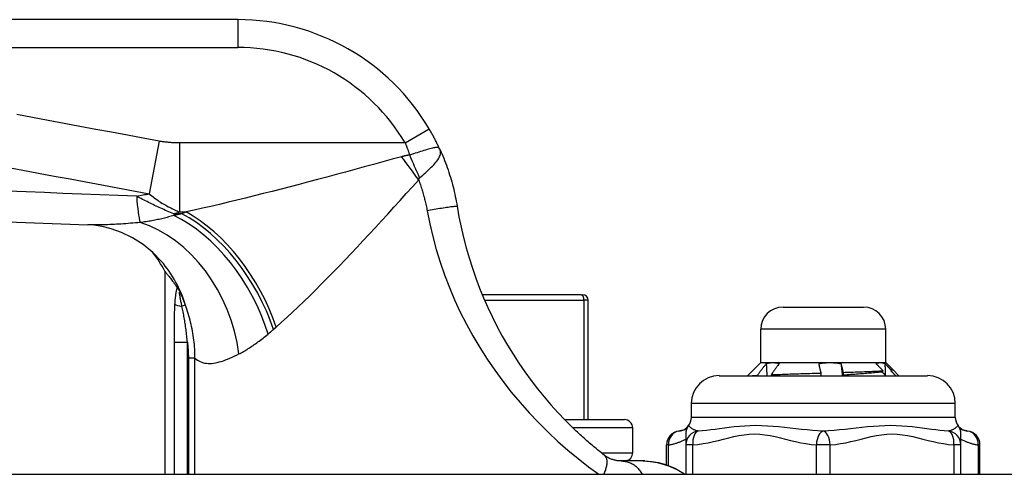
# Model space of a CAD drawing. Header units: inches. Extents: x 4 to 105, y 5 to 58.
# Tile 3 of 133: x 4.329 to 5.724, y 5.906 to 6.551. Entities that reach past the tile are written whole.
import ezdxf

# ---------------------------------------------------------------- set-up
doc = ezdxf.new("R2010")
doc.units = ezdxf.units.IN
doc.header["$MEASUREMENT"] = 0
doc.layers.add('Visible Edges(ANSI)', color=7, linetype='Continuous', lineweight=25)
doc.layers.add('Visible Tangent Edges(ANSI)', color=7, linetype='Continuous', lineweight=25)

msp = doc.modelspace()

# ---------------------------------------------------------------- linework, layer by layer
at = {"layer": 'Visible Edges(ANSI)'}
for p, q in [((4.6382, 6.5512), (3.9891, 6.5512)), ((4.5347, 6.1945), (4.5347, 5.9063)), ((4.5521, 6.1718), (4.5527, 6.1711)), ((5.1248, 6.1611), (4.9847, 6.1611)), ((5.1248, 6.1611), (5.1268, 6.1611)), ((5.1347, 5.9839), (5.1347, 6.1532)), ((5.4108, 6.1435), (5.5249, 6.1435)), ((5.3793, 6.0648), (5.3793, 6.112)), ((5.5564, 6.0648), (5.5564, 6.112)), ((5.3793, 6.0648), (5.3607, 6.0462)), ((5.3793, 6.0648), (5.3962, 6.0648)), ((5.3962, 6.0648), (5.4771, 6.0648)), ((5.4771, 6.0648), (5.5488, 6.0648)), ((5.5488, 6.0648), (5.5564, 6.0648)), ((5.5564, 6.0648), (5.5663, 6.055)), ((5.5663, 6.0548), (5.5661, 6.0546)), ((5.5663, 6.055), (5.575, 6.0462)), ((5.3202, 6.0462), (5.6155, 6.0462)), ((5.3748, 6.0462), (5.3745, 6.0467)), ((5.3942, 6.0476), (5.3955, 6.0462)), ((5.4959, 6.0469), (5.4961, 6.0462)), ((5.5512, 6.0514), (5.5527, 6.0532)), ((5.5641, 6.0542), (5.5634, 6.0534)), ((5.2809, 5.9872), (5.2809, 6.0069)), ((5.6549, 5.9872), (5.6549, 6.0069)), ((5.1013, 5.9839), (5.186, 5.9839)), ((5.1978, 5.9367), (5.1978, 5.9721)), ((5.273, 5.9636), (5.273, 5.9481)), ((5.6627, 5.9481), (5.6627, 5.9636)), ((5.2459, 5.9197), (5.2459, 5.9481)), ((5.273, 5.9481), (5.273, 5.9063)), ((5.6627, 5.9063), (5.6627, 5.9481)), ((5.6898, 5.9063), (5.6898, 5.9481)), ((5.2124, 5.9252), (5.1816, 5.9252)), ((5.2152, 5.9252), (5.2124, 5.9252)), ((3.6639, 5.9063), (19.2899, 5.9063))]:
    msp.add_line(p, q, dxfattribs=at)
at = {"layer": 'Visible Edges(ANSI)', "flags": 128}
for points in [[(4.9244, 6.3676), (4.9238, 6.3688), (4.9233, 6.37), (4.9227, 6.3712), (4.9221, 6.3724), (4.9216, 6.3736), (4.921, 6.3748), (4.9204, 6.3761), (4.9198, 6.3773), (4.9192, 6.3785), (4.9186, 6.3797), (4.9179, 6.3809), (4.9173, 6.3821), (4.9167, 6.3833), (4.916, 6.3845), (4.9154, 6.3857), (4.9147, 6.3869), (4.9141, 6.3881), (4.9134, 6.3893), (4.9127, 6.3905), (4.9121, 6.3917), (4.9114, 6.3929), (4.9107, 6.3941), (4.91, 6.3953), (4.9093, 6.3964)], [(4.9244, 6.3676), (4.9259, 6.3644), (4.9273, 6.3612), (4.9287, 6.3579), (4.93, 6.3546), (4.9313, 6.3513), (4.9326, 6.348), (4.9339, 6.3447), (4.9351, 6.3413), (4.9362, 6.338), (4.9374, 6.3346), (4.9384, 6.3312), (4.9395, 6.3279), (4.9405, 6.3244), (4.9415, 6.321), (4.9424, 6.3176), (4.9433, 6.3142), (4.9442, 6.3107), (4.945, 6.3073), (4.9458, 6.3038), (4.9465, 6.3004), (4.9472, 6.2969), (4.9479, 6.2935), (4.9485, 6.29), (4.9491, 6.2865)], [(3.8694, 6.2792), (4.1475, 6.2705), (4.4256, 6.2604)], [(4.9491, 6.2865), (4.9517, 6.2717), (4.9547, 6.2569), (4.9581, 6.2423), (4.9619, 6.2277), (4.9661, 6.2132), (4.9706, 6.1988), (4.9756, 6.1846), (4.9809, 6.1705), (4.9866, 6.1565), (4.9927, 6.1427), (4.9991, 6.1291), (5.0059, 6.1157), (5.0131, 6.1024), (5.0206, 6.0893), (5.0284, 6.0765), (5.0366, 6.0639), (5.0451, 6.0515), (5.0539, 6.0394), (5.063, 6.0275), (5.0724, 6.016), (5.082, 6.0047), (5.0919, 5.9938), (5.1019, 5.9832), (5.1121, 5.9731)], [(4.5298, 6.2085), (4.5179, 6.2208), (4.504, 6.2321), (4.4889, 6.2418), (4.4736, 6.2493), (4.459, 6.2546), (4.4459, 6.2579), (4.4347, 6.2597), (4.4256, 6.2604)], [(4.5347, 6.1945), (4.5348, 6.1945), (4.5349, 6.1944), (4.535, 6.1942), (4.5352, 6.1939), (4.5355, 6.1935), (4.5359, 6.1931), (4.5363, 6.1925), (4.5368, 6.1919), (4.5373, 6.1913), (4.5379, 6.1905), (4.5386, 6.1897), (4.5393, 6.1888), (4.54, 6.1878), (4.5409, 6.1867), (4.5418, 6.1855), (4.5427, 6.1843), (4.5437, 6.183), (4.5447, 6.1816), (4.5458, 6.1802), (4.547, 6.1787), (4.5482, 6.1771), (4.5494, 6.1754), (4.5507, 6.1737), (4.5521, 6.1718)], [(4.5527, 6.1711), (4.5528, 6.1709), (4.553, 6.1706), (4.5531, 6.1704), (4.5533, 6.1702), (4.5535, 6.1699), (4.5537, 6.1696), (4.5539, 6.1693), (4.5541, 6.169), (4.5543, 6.1687), (4.5545, 6.1683), (4.5547, 6.168), (4.5549, 6.1676), (4.5551, 6.1672), (4.5553, 6.1669), (4.5555, 6.1665), (4.5557, 6.1661), (4.5559, 6.1658), (4.5561, 6.1654), (4.5563, 6.165), (4.5565, 6.1646), (4.5567, 6.1643), (4.5569, 6.1639), (4.557, 6.1635), (4.5572, 6.1631)], [(5.3745, 6.0467), (5.375, 6.0474), (5.3755, 6.0481), (5.376, 6.0488), (5.3765, 6.0495), (5.377, 6.0502), (5.3775, 6.0509), (5.3781, 6.0516), (5.3786, 6.0523), (5.3791, 6.053), (5.3796, 6.0537), (5.3801, 6.0544), (5.3807, 6.0551), (5.3812, 6.0557), (5.3817, 6.0564), (5.3822, 6.0571), (5.3828, 6.0578), (5.3833, 6.0585), (5.3838, 6.0592), (5.3844, 6.0599), (5.3849, 6.0606), (5.3854, 6.0613), (5.3859, 6.062), (5.3865, 6.0627), (5.387, 6.0634)], [(5.387, 6.0634), (5.3874, 6.0635), (5.3878, 6.0636), (5.3882, 6.0637), (5.3885, 6.0638), (5.3889, 6.0639), (5.3893, 6.064), (5.3897, 6.0641), (5.3901, 6.0642), (5.3905, 6.0643), (5.3908, 6.0643), (5.3912, 6.0644), (5.3916, 6.0644), (5.392, 6.0645), (5.3924, 6.0646), (5.3927, 6.0646), (5.3931, 6.0646), (5.3935, 6.0647), (5.3939, 6.0647), (5.3943, 6.0647), (5.3947, 6.0648), (5.395, 6.0648), (5.3954, 6.0648), (5.3958, 6.0648), (5.3962, 6.0648)], [(5.387, 6.0634), (5.3871, 6.0627), (5.3871, 6.062), (5.3871, 6.0613), (5.3872, 6.0605), (5.3872, 6.0598), (5.3872, 6.0591), (5.3873, 6.0584), (5.3873, 6.0577), (5.3874, 6.057), (5.3874, 6.0563), (5.3874, 6.0555), (5.3875, 6.0548), (5.3875, 6.0541), (5.3875, 6.0534), (5.3876, 6.0527), (5.3876, 6.052), (5.3877, 6.0513), (5.3877, 6.0505), (5.3877, 6.0498), (5.3878, 6.0491), (5.3878, 6.0484), (5.3879, 6.0477), (5.3879, 6.047), (5.3879, 6.0462)], [(5.4056, 6.0634), (5.4051, 6.0627), (5.4046, 6.0621), (5.4041, 6.0614), (5.4037, 6.0608), (5.4032, 6.0601), (5.4027, 6.0595), (5.4022, 6.0588), (5.4017, 6.0581), (5.4013, 6.0575), (5.4008, 6.0568), (5.4003, 6.0562), (5.3998, 6.0555), (5.3994, 6.0549), (5.3989, 6.0542), (5.3984, 6.0535), (5.398, 6.0529), (5.3975, 6.0522), (5.397, 6.0516), (5.3966, 6.0509), (5.3961, 6.0502), (5.3956, 6.0496), (5.3952, 6.0489), (5.3947, 6.0483), (5.3942, 6.0476)], [(5.3962, 6.0648), (5.3966, 6.0648), (5.397, 6.0648), (5.3974, 6.0648), (5.3978, 6.0648), (5.3982, 6.0647), (5.3986, 6.0647), (5.3989, 6.0647), (5.3993, 6.0646), (5.3997, 6.0646), (5.4001, 6.0645), (5.4005, 6.0645), (5.4009, 6.0644), (5.4013, 6.0644), (5.4017, 6.0643), (5.4021, 6.0642), (5.4025, 6.0642), (5.4028, 6.0641), (5.4032, 6.064), (5.4036, 6.0639), (5.404, 6.0638), (5.4044, 6.0637), (5.4048, 6.0636), (5.4052, 6.0635), (5.4056, 6.0634)], [(5.4616, 6.0634), (5.4623, 6.0635), (5.4629, 6.0636), (5.4636, 6.0637), (5.4642, 6.0638), (5.4648, 6.0639), (5.4655, 6.064), (5.4661, 6.0641), (5.4668, 6.0642), (5.4674, 6.0643), (5.4681, 6.0643), (5.4687, 6.0644), (5.4693, 6.0644), (5.47, 6.0645), (5.4706, 6.0646), (5.4713, 6.0646), (5.4719, 6.0646), (5.4726, 6.0647), (5.4732, 6.0647), (5.4739, 6.0647), (5.4745, 6.0648), (5.4752, 6.0648), (5.4758, 6.0648), (5.4765, 6.0648), (5.4771, 6.0648)], [(5.4649, 6.0499), (5.4648, 6.0505), (5.4646, 6.0511), (5.4645, 6.0516), (5.4643, 6.0522), (5.4642, 6.0527), (5.4641, 6.0533), (5.4639, 6.0539), (5.4638, 6.0544), (5.4636, 6.055), (5.4635, 6.0556), (5.4634, 6.0561), (5.4632, 6.0567), (5.4631, 6.0572), (5.4629, 6.0578), (5.4628, 6.0584), (5.4627, 6.0589), (5.4625, 6.0595), (5.4624, 6.06), (5.4623, 6.0606), (5.4621, 6.0612), (5.462, 6.0617), (5.4619, 6.0623), (5.4618, 6.0628), (5.4616, 6.0634)], [(5.4771, 6.0648), (5.4778, 6.0648), (5.4785, 6.0648), (5.4791, 6.0648), (5.4798, 6.0648), (5.4804, 6.0647), (5.4811, 6.0647), (5.4818, 6.0647), (5.4824, 6.0646), (5.4831, 6.0646), (5.4837, 6.0645), (5.4844, 6.0645), (5.4851, 6.0644), (5.4857, 6.0644), (5.4864, 6.0643), (5.487, 6.0642), (5.4877, 6.0642), (5.4884, 6.0641), (5.489, 6.064), (5.4897, 6.0639), (5.4903, 6.0638), (5.491, 6.0637), (5.4916, 6.0636), (5.4923, 6.0635), (5.4929, 6.0634)], [(5.4929, 6.0634), (5.4931, 6.0629), (5.4932, 6.0624), (5.4933, 6.0618), (5.4934, 6.0613), (5.4935, 6.0608), (5.4937, 6.0603), (5.4938, 6.0598), (5.4939, 6.0592), (5.494, 6.0587), (5.4941, 6.0582), (5.4943, 6.0577), (5.4944, 6.0572), (5.4945, 6.0566), (5.4946, 6.0561), (5.4948, 6.0556), (5.4949, 6.0551), (5.495, 6.0545), (5.4951, 6.054), (5.4953, 6.0535), (5.4954, 6.053), (5.4955, 6.0525), (5.4957, 6.0519), (5.4958, 6.0514), (5.4959, 6.0509)], [(5.4929, 6.0634), (5.493, 6.0627), (5.4931, 6.062), (5.4932, 6.0613), (5.4933, 6.0605), (5.4934, 6.0598), (5.4934, 6.0591), (5.4935, 6.0584), (5.4936, 6.0577), (5.4937, 6.057), (5.4938, 6.0563), (5.4938, 6.0555), (5.4939, 6.0548), (5.494, 6.0541), (5.4941, 6.0534), (5.4942, 6.0527), (5.4943, 6.052), (5.4943, 6.0513), (5.4944, 6.0505), (5.4945, 6.0498), (5.4946, 6.0491), (5.4947, 6.0484), (5.4947, 6.0477), (5.4948, 6.047), (5.4949, 6.0462)], [(5.5425, 6.0634), (5.5427, 6.0635), (5.543, 6.0636), (5.5433, 6.0637), (5.5435, 6.0638), (5.5438, 6.0639), (5.544, 6.064), (5.5443, 6.0641), (5.5446, 6.0642), (5.5448, 6.0643), (5.5451, 6.0643), (5.5453, 6.0644), (5.5456, 6.0644), (5.5459, 6.0645), (5.5461, 6.0646), (5.5464, 6.0646), (5.5467, 6.0646), (5.5469, 6.0647), (5.5472, 6.0647), (5.5475, 6.0647), (5.5477, 6.0648), (5.548, 6.0648), (5.5483, 6.0648), (5.5485, 6.0648), (5.5488, 6.0648)], [(5.5527, 6.0532), (5.5523, 6.0536), (5.5518, 6.054), (5.5514, 6.0545), (5.551, 6.0549), (5.5505, 6.0553), (5.5501, 6.0557), (5.5497, 6.0562), (5.5493, 6.0566), (5.5488, 6.057), (5.5484, 6.0574), (5.548, 6.0579), (5.5476, 6.0583), (5.5471, 6.0587), (5.5467, 6.0592), (5.5463, 6.0596), (5.5459, 6.06), (5.5454, 6.0604), (5.545, 6.0609), (5.5446, 6.0613), (5.5442, 6.0617), (5.5437, 6.0621), (5.5433, 6.0626), (5.5429, 6.063), (5.5425, 6.0634)], [(5.5488, 6.0648), (5.5491, 6.0648), (5.5493, 6.0648), (5.5496, 6.0648), (5.5499, 6.0648), (5.5501, 6.0647), (5.5504, 6.0647), (5.5507, 6.0647), (5.551, 6.0646), (5.5512, 6.0646), (5.5515, 6.0645), (5.5518, 6.0645), (5.552, 6.0644), (5.5523, 6.0644), (5.5526, 6.0643), (5.5528, 6.0642), (5.5531, 6.0642), (5.5534, 6.0641), (5.5536, 6.064), (5.5539, 6.0639), (5.5542, 6.0638), (5.5544, 6.0637), (5.5547, 6.0636), (5.555, 6.0635), (5.5552, 6.0634)], [(5.5552, 6.0634), (5.5553, 6.0627), (5.5553, 6.062), (5.5553, 6.0614), (5.5553, 6.0607), (5.5553, 6.06), (5.5553, 6.0593), (5.5554, 6.0586), (5.5554, 6.0579), (5.5554, 6.0573), (5.5554, 6.0566), (5.5554, 6.0559), (5.5555, 6.0552), (5.5555, 6.0545), (5.5555, 6.0538), (5.5555, 6.0532), (5.5555, 6.0525), (5.5556, 6.0518), (5.5556, 6.0511), (5.5556, 6.0504), (5.5556, 6.0497), (5.5556, 6.0491), (5.5556, 6.0484), (5.5557, 6.0477), (5.5557, 6.047)], [(5.5552, 6.0634), (5.5556, 6.063), (5.556, 6.0626), (5.5563, 6.0623), (5.5567, 6.0619), (5.5571, 6.0615), (5.5574, 6.0611), (5.5578, 6.0607), (5.5582, 6.0603), (5.5585, 6.0599), (5.5589, 6.0596), (5.5593, 6.0592), (5.5597, 6.0588), (5.56, 6.0584), (5.5604, 6.058), (5.5608, 6.0576), (5.5611, 6.0573), (5.5615, 6.0569), (5.5619, 6.0565), (5.5622, 6.0561), (5.5626, 6.0557), (5.563, 6.0553), (5.5633, 6.055), (5.5637, 6.0546), (5.5641, 6.0542)], [(5.5641, 6.0542), (5.5643, 6.0542), (5.5645, 6.0542), (5.5647, 6.0543), (5.5649, 6.0543), (5.565, 6.0543), (5.5652, 6.0544), (5.5653, 6.0544), (5.5655, 6.0544), (5.5656, 6.0545), (5.5657, 6.0545), (5.5658, 6.0545), (5.5659, 6.0546), (5.566, 6.0546), (5.5661, 6.0546), (5.5662, 6.0547), (5.5662, 6.0547), (5.5663, 6.0547), (5.5663, 6.0548), (5.5663, 6.0548), (5.5663, 6.0548), (5.5663, 6.0549), (5.5663, 6.0549), (5.5663, 6.0549), (5.5663, 6.055)], [(5.3677, 6.0462), (5.3679, 6.0463), (5.3682, 6.0463), (5.3684, 6.0463), (5.3687, 6.0463), (5.3689, 6.0463), (5.3692, 6.0464), (5.3695, 6.0464), (5.3697, 6.0464), (5.37, 6.0464), (5.3703, 6.0464), (5.3706, 6.0464), (5.3708, 6.0465), (5.3711, 6.0465), (5.3714, 6.0465), (5.3717, 6.0465), (5.372, 6.0465), (5.3723, 6.0466), (5.3726, 6.0466), (5.3729, 6.0466), (5.3732, 6.0466), (5.3735, 6.0466), (5.3738, 6.0467), (5.3741, 6.0467), (5.3745, 6.0467)], [(5.3942, 6.0476), (5.3966, 6.0477), (5.3991, 6.0478), (5.4017, 6.0479), (5.4043, 6.048), (5.4069, 6.0481), (5.4097, 6.0482), (5.4124, 6.0483), (5.4153, 6.0484), (5.4181, 6.0485), (5.421, 6.0486), (5.424, 6.0487), (5.427, 6.0488), (5.43, 6.0489), (5.4331, 6.049), (5.4362, 6.0491), (5.4393, 6.0492), (5.4425, 6.0493), (5.4456, 6.0494), (5.4488, 6.0495), (5.452, 6.0496), (5.4552, 6.0496), (5.4585, 6.0497), (5.4617, 6.0498), (5.4649, 6.0499)], [(5.465, 6.0462), (5.465, 6.0464), (5.465, 6.0466), (5.465, 6.0467), (5.465, 6.0469), (5.465, 6.047), (5.4649, 6.0472), (5.4649, 6.0473), (5.4649, 6.0475), (5.4649, 6.0476), (5.4649, 6.0478), (5.4649, 6.0479), (5.4649, 6.0481), (5.4649, 6.0482), (5.4649, 6.0484), (5.4649, 6.0486), (5.4649, 6.0487), (5.4649, 6.0489), (5.4649, 6.049), (5.4649, 6.0492), (5.4649, 6.0493), (5.4649, 6.0495), (5.4649, 6.0496), (5.4649, 6.0498), (5.4649, 6.0499)], [(5.4959, 6.0509), (5.4989, 6.051), (5.5018, 6.0511), (5.5047, 6.0512), (5.5075, 6.0513), (5.5103, 6.0514), (5.513, 6.0515), (5.5157, 6.0516), (5.5184, 6.0517), (5.521, 6.0518), (5.5236, 6.0518), (5.5261, 6.0519), (5.5285, 6.052), (5.5309, 6.0521), (5.5332, 6.0522), (5.5355, 6.0523), (5.5377, 6.0524), (5.5398, 6.0525), (5.5419, 6.0526), (5.5439, 6.0527), (5.5458, 6.0528), (5.5476, 6.0529), (5.5494, 6.053), (5.5511, 6.0531), (5.5527, 6.0532)], [(5.5512, 6.0514), (5.5496, 6.0512), (5.5479, 6.0511), (5.5461, 6.0509), (5.5443, 6.0507), (5.5424, 6.0505), (5.5404, 6.0503), (5.5384, 6.0501), (5.5363, 6.0499), (5.5342, 6.0497), (5.532, 6.0496), (5.5297, 6.0494), (5.5274, 6.0492), (5.525, 6.049), (5.5226, 6.0488), (5.5201, 6.0486), (5.5176, 6.0484), (5.515, 6.0482), (5.5124, 6.048), (5.5097, 6.0479), (5.507, 6.0477), (5.5043, 6.0475), (5.5015, 6.0473), (5.4987, 6.0471), (5.4959, 6.0469)], [(5.4959, 6.0509), (5.4959, 6.0507), (5.4959, 6.0506), (5.4959, 6.0504), (5.4959, 6.0502), (5.4959, 6.0501), (5.4959, 6.0499), (5.4959, 6.0497), (5.4959, 6.0496), (5.4959, 6.0494), (5.4959, 6.0492), (5.4959, 6.0491), (5.4959, 6.0489), (5.4959, 6.0487), (5.4959, 6.0486), (5.4959, 6.0484), (5.4959, 6.0482), (5.4959, 6.0481), (5.4959, 6.0479), (5.4959, 6.0477), (5.4959, 6.0476), (5.4959, 6.0474), (5.4959, 6.0473), (5.4959, 6.0471), (5.4959, 6.0469)], [(5.5565, 6.0462), (5.5562, 6.0465), (5.556, 6.0467), (5.5558, 6.0469), (5.5556, 6.0471), (5.5554, 6.0473), (5.5551, 6.0475), (5.5549, 6.0478), (5.5547, 6.048), (5.5545, 6.0482), (5.5542, 6.0484), (5.554, 6.0486), (5.5538, 6.0488), (5.5536, 6.0491), (5.5534, 6.0493), (5.5531, 6.0495), (5.5529, 6.0497), (5.5527, 6.0499), (5.5525, 6.0501), (5.5523, 6.0504), (5.552, 6.0506), (5.5518, 6.0508), (5.5516, 6.051), (5.5514, 6.0512), (5.5512, 6.0514)], [(5.5661, 6.0546), (5.566, 6.0545), (5.566, 6.0545), (5.5659, 6.0544), (5.5659, 6.0544), (5.5658, 6.0543), (5.5657, 6.0543), (5.5656, 6.0542), (5.5655, 6.0542), (5.5654, 6.0541), (5.5653, 6.0541), (5.5652, 6.054), (5.5651, 6.054), (5.565, 6.0539), (5.5649, 6.0539), (5.5648, 6.0539), (5.5646, 6.0538), (5.5645, 6.0538), (5.5644, 6.0537), (5.5642, 6.0537), (5.5641, 6.0536), (5.5639, 6.0536), (5.5637, 6.0535), (5.5636, 6.0535), (5.5634, 6.0534)], [(5.5634, 6.0534), (5.5637, 6.0531), (5.564, 6.0528), (5.5643, 6.0525), (5.5645, 6.0522), (5.5648, 6.0519), (5.5651, 6.0516), (5.5654, 6.0513), (5.5657, 6.051), (5.566, 6.0507), (5.5663, 6.0504), (5.5666, 6.0501), (5.5669, 6.0498), (5.5671, 6.0495), (5.5674, 6.0492), (5.5677, 6.0489), (5.568, 6.0486), (5.5683, 6.0483), (5.5686, 6.048), (5.5689, 6.0477), (5.5692, 6.0474), (5.5695, 6.0471), (5.5697, 6.0468), (5.57, 6.0465), (5.5703, 6.0462)], [(5.1573, 5.9336), (5.1554, 5.9351), (5.1535, 5.9366), (5.1516, 5.9381), (5.1497, 5.9397), (5.1478, 5.9412), (5.1459, 5.9427), (5.144, 5.9443), (5.1421, 5.9459), (5.1402, 5.9475), (5.1383, 5.9491), (5.1364, 5.9507), (5.1346, 5.9524), (5.1327, 5.954), (5.1308, 5.9557), (5.1289, 5.9574), (5.127, 5.9591), (5.1251, 5.9608), (5.1233, 5.9625), (5.1214, 5.9642), (5.1195, 5.966), (5.1177, 5.9677), (5.1158, 5.9695), (5.114, 5.9713), (5.1121, 5.9731)], [(5.1816, 5.9252), (5.1809, 5.9252), (5.1802, 5.9252), (5.1794, 5.9252), (5.1786, 5.9253), (5.1777, 5.9254), (5.1768, 5.9255), (5.1759, 5.9256), (5.1749, 5.9257), (5.1739, 5.9259), (5.1728, 5.9262), (5.1718, 5.9264), (5.1707, 5.9267), (5.1695, 5.9271), (5.1684, 5.9275), (5.1672, 5.9279), (5.1661, 5.9283), (5.165, 5.9289), (5.1638, 5.9294), (5.1627, 5.93), (5.1616, 5.9306), (5.1605, 5.9313), (5.1594, 5.932), (5.1583, 5.9328), (5.1573, 5.9336)], [(5.2124, 5.9252), (5.223, 5.9246), (5.2326, 5.923), (5.2411, 5.9207), (5.2487, 5.9181), (5.2551, 5.9154), (5.2604, 5.9129), (5.2656, 5.9101), (5.2717, 5.9063)], [(5.2152, 5.9252), (5.2251, 5.9246), (5.2344, 5.923), (5.2429, 5.9207), (5.2506, 5.9179), (5.2574, 5.9148), (5.2631, 5.9118), (5.2679, 5.9089), (5.272, 5.9063)]]:
    msp.add_lwpolyline(points, dxfattribs=at)
at = {"layer": 'Visible Edges(ANSI)'}
for centre, radius, start, end in [((4.6382, 6.2362), 0.315, 30.5805, 90), ((4.3612, 6.1017), 0.1969, 28.1462, 37.2505), ((5.1268, 6.1532), 0.00787, 0, 90), ((5.4108, 6.112), 0.0315, 90, 180), ((5.5249, 6.112), 0.0315, 0, 90), ((5.3202, 6.0069), 0.0394, 90, 180), ((5.6155, 6.0069), 0.0394, 0, 90), ((5.2612, 5.9872), 0.0197, 323.1301, 0), ((5.6746, 5.9872), 0.0197, 180, 216.8699), ((5.186, 5.9721), 0.0118, 0, 90), ((5.2612, 5.9872), 0.0197, 276.4066, 323.1301), ((5.2927, 5.9636), 0.0197, 143.1301, 180), ((5.6431, 5.9636), 0.0197, 0, 36.8699), ((5.6746, 5.9872), 0.0197, 216.8699, 263.5934), ((5.2656, 5.9481), 0.0197, 96.4066, 180), ((5.6702, 5.9481), 0.0197, 0, 83.5934), ((5.186, 5.9367), 0.0118, 283.2615, 0)]:
    msp.add_arc(centre, radius, start, end, dxfattribs=at)
at = {"layer": 'Visible Tangent Edges(ANSI)'}
for p, q in [((4.6382, 6.5512), (4.6382, 6.5118)), ((3.9891, 6.5118), (4.6382, 6.5118)), ((4.8754, 6.3764), (4.9093, 6.3964)), ((4.5267, 6.3788), (4.5128, 6.3043)), ((4.8754, 6.3764), (4.5557, 6.3764)), ((4.5557, 6.3764), (4.5557, 6.2785)), ((4.5557, 6.2785), (4.5649, 6.2785)), ((4.5476, 6.2759), (4.5476, 6.2735)), ((4.559, 6.2759), (4.5476, 6.2759)), ((4.988, 6.1532), (5.1287, 6.1532)), ((5.1347, 6.1532), (5.1287, 6.1532)), ((5.1287, 6.1532), (5.1287, 5.9839)), ((4.5641, 6.1464), (4.5592, 6.1446)), ((5.5564, 6.112), (5.3793, 6.112)), ((4.5479, 6.0937), (4.5669, 6.0937)), ((4.5479, 6.0937), (4.5479, 5.9063)), ((4.5669, 5.9063), (4.5669, 6.0937)), ((4.5775, 6.0712), (4.5682, 6.0712)), ((4.5682, 6.0712), (4.5682, 5.9063)), ((4.5775, 5.9063), (4.5775, 6.0712)), ((5.6549, 6.0069), (5.2809, 6.0069)), ((5.2809, 5.9872), (5.6549, 5.9872)), ((5.1978, 5.9721), (5.1131, 5.9721)), ((5.2485, 5.9481), (5.2459, 5.9481)), ((5.2485, 5.9187), (5.2485, 5.9481)), ((5.2828, 5.9481), (5.273, 5.9481)), ((5.2828, 5.9063), (5.2828, 5.9481)), ((5.458, 5.9481), (5.458, 5.9063)), ((5.4777, 5.9481), (5.458, 5.9481)), ((5.4777, 5.9063), (5.4777, 5.9481)), ((5.6529, 5.9481), (5.6529, 5.9063)), ((5.6627, 5.9481), (5.6529, 5.9481)), ((5.6872, 5.9481), (5.6872, 5.9063)), ((5.6898, 5.9481), (5.6872, 5.9481)), ((5.1534, 5.9367), (5.1978, 5.9367))]:
    msp.add_line(p, q, dxfattribs=at)
at = {"layer": 'Visible Tangent Edges(ANSI)', "flags": 128}
for points in [[(4.5267, 6.3788), (4.5042, 6.383), (4.4818, 6.3872), (4.4594, 6.3914), (4.437, 6.3956), (4.4146, 6.3998), (4.3922, 6.404), (4.3698, 6.4082), (4.3474, 6.4123), (4.325, 6.4165)], [(4.5557, 6.3764), (4.5545, 6.3764), (4.5533, 6.3764), (4.5521, 6.3764), (4.5509, 6.3765), (4.5497, 6.3765), (4.5485, 6.3765), (4.5473, 6.3766), (4.5461, 6.3767), (4.5448, 6.3767), (4.5436, 6.3768), (4.5424, 6.3769), (4.5412, 6.377), (4.54, 6.3771), (4.5388, 6.3772), (4.5376, 6.3773), (4.5364, 6.3774), (4.5352, 6.3776), (4.534, 6.3777), (4.5327, 6.3779), (4.5315, 6.378), (4.5303, 6.3782), (4.5291, 6.3784), (4.5279, 6.3786), (4.5267, 6.3788)], [(4.8754, 6.3764), (4.8757, 6.3757), (4.876, 6.375), (4.8763, 6.3743), (4.8765, 6.3736), (4.8768, 6.3729), (4.8771, 6.3722), (4.8774, 6.3714), (4.8776, 6.3707), (4.8779, 6.37), (4.8782, 6.3693), (4.8784, 6.3686), (4.8787, 6.3679), (4.879, 6.3672), (4.8792, 6.3664), (4.8795, 6.3657), (4.8798, 6.365), (4.88, 6.3643), (4.8803, 6.3635), (4.8806, 6.3628), (4.8808, 6.3621), (4.8811, 6.3614), (4.8813, 6.3607), (4.8816, 6.3599), (4.8818, 6.3592)], [(4.9244, 6.3676), (4.9239, 6.3684), (4.9234, 6.369), (4.9227, 6.3694), (4.9218, 6.3697), (4.9209, 6.3698), (4.9198, 6.3698), (4.9186, 6.3697), (4.9172, 6.3695), (4.9157, 6.3693), (4.9141, 6.3689), (4.9123, 6.3685), (4.9105, 6.368), (4.9085, 6.3675), (4.9064, 6.3669), (4.9042, 6.3662), (4.902, 6.3655), (4.8996, 6.3648), (4.8972, 6.364), (4.8947, 6.3633), (4.8922, 6.3625), (4.8896, 6.3617), (4.887, 6.3608), (4.8844, 6.36), (4.8818, 6.3592)], [(4.8959, 6.3268), (4.8981, 6.3287), (4.9003, 6.3306), (4.9024, 6.3325), (4.9045, 6.3344), (4.9066, 6.3362), (4.9087, 6.3381), (4.9106, 6.3399), (4.9125, 6.3418), (4.9143, 6.3436), (4.916, 6.3454), (4.9176, 6.3471), (4.9191, 6.3489), (4.9204, 6.3506), (4.9216, 6.3523), (4.9227, 6.3539), (4.9236, 6.3556), (4.9243, 6.3571), (4.9249, 6.3587), (4.9253, 6.3602), (4.9255, 6.3617), (4.9255, 6.3632), (4.9253, 6.3647), (4.925, 6.3662), (4.9244, 6.3676)], [(4.8704, 6.3567), (4.8571, 6.3531), (4.8438, 6.3494), (4.8305, 6.3458), (4.8173, 6.3422), (4.804, 6.3386), (4.7908, 6.335), (4.7776, 6.3314), (4.7644, 6.3279), (4.7513, 6.3244), (4.7383, 6.321), (4.7253, 6.3176), (4.7124, 6.3142), (4.6996, 6.3109), (4.6868, 6.3076), (4.6742, 6.3044), (4.6616, 6.3012), (4.6491, 6.2981), (4.6367, 6.2951), (4.6244, 6.2921), (4.6123, 6.2892), (4.6002, 6.2864), (4.5883, 6.2836), (4.5765, 6.281), (4.5649, 6.2785)], [(4.8818, 6.3592), (4.8813, 6.3591), (4.8808, 6.359), (4.8803, 6.359), (4.8798, 6.3589), (4.8793, 6.3588), (4.8788, 6.3587), (4.8783, 6.3586), (4.8779, 6.3585), (4.8774, 6.3584), (4.8769, 6.3583), (4.8764, 6.3582), (4.8759, 6.3581), (4.8754, 6.358), (4.875, 6.3579), (4.8745, 6.3578), (4.874, 6.3576), (4.8736, 6.3575), (4.8731, 6.3574), (4.8726, 6.3573), (4.8722, 6.3572), (4.8717, 6.3571), (4.8713, 6.3569), (4.8708, 6.3568), (4.8704, 6.3567)], [(4.3111, 6.342), (4.3335, 6.3378), (4.3559, 6.3336), (4.3783, 6.3294), (4.4007, 6.3252), (4.4231, 6.321), (4.4455, 6.3169), (4.4678, 6.3127), (4.4903, 6.3085), (4.5128, 6.3043)], [(4.6927, 6.1152), (4.7003, 6.122), (4.7081, 6.129), (4.716, 6.1363), (4.724, 6.1438), (4.732, 6.1515), (4.7402, 6.1595), (4.7484, 6.1676), (4.7566, 6.1759), (4.7649, 6.1843), (4.7733, 6.1929), (4.7817, 6.2016), (4.7902, 6.2105), (4.7987, 6.2195), (4.8073, 6.2286), (4.8159, 6.2378), (4.8246, 6.2471), (4.8333, 6.2565), (4.842, 6.266), (4.8507, 6.2755), (4.8595, 6.2851), (4.8683, 6.2947), (4.877, 6.3044), (4.8858, 6.3141), (4.8946, 6.3238)], [(4.8946, 6.3238), (4.8946, 6.324), (4.8947, 6.3242), (4.8947, 6.3244), (4.8948, 6.3245), (4.8948, 6.3247), (4.8948, 6.3248), (4.8949, 6.325), (4.8949, 6.3251), (4.895, 6.3253), (4.895, 6.3254), (4.8951, 6.3255), (4.8951, 6.3257), (4.8952, 6.3258), (4.8952, 6.3259), (4.8953, 6.326), (4.8953, 6.3261), (4.8954, 6.3262), (4.8955, 6.3263), (4.8955, 6.3264), (4.8956, 6.3265), (4.8957, 6.3266), (4.8957, 6.3267), (4.8958, 6.3268), (4.8959, 6.3268)], [(4.8946, 6.3238), (4.8953, 6.3221), (4.8959, 6.3203), (4.8965, 6.3185), (4.8972, 6.3167), (4.8978, 6.3149), (4.8983, 6.3131), (4.8989, 6.3113), (4.8995, 6.3095), (4.9, 6.3077), (4.9006, 6.3059), (4.9011, 6.3041), (4.9016, 6.3023), (4.9021, 6.3004), (4.9026, 6.2986), (4.903, 6.2968), (4.9035, 6.295), (4.9039, 6.2931), (4.9044, 6.2913), (4.9048, 6.2894), (4.9052, 6.2876), (4.9055, 6.2858), (4.9059, 6.2839), (4.9063, 6.2821), (4.9066, 6.2802)], [(4.4951, 6.3007), (4.4689, 6.3018), (4.4428, 6.3028), (4.4166, 6.3038), (4.3905, 6.3048), (4.3643, 6.3058), (4.3382, 6.3068), (4.3121, 6.3078)], [(4.5476, 6.2759), (4.5452, 6.2768), (4.5429, 6.2778), (4.5406, 6.2787), (4.5383, 6.2797), (4.536, 6.2807), (4.5337, 6.2817), (4.5315, 6.2827), (4.5293, 6.2837), (4.527, 6.2847), (4.5248, 6.2857), (4.5226, 6.2867), (4.5204, 6.2878), (4.5182, 6.2888), (4.5161, 6.2899), (4.5139, 6.2909), (4.5118, 6.292), (4.5097, 6.2931), (4.5075, 6.2941), (4.5054, 6.2952), (4.5033, 6.2963), (4.5013, 6.2974), (4.4992, 6.2985), (4.4971, 6.2996), (4.4951, 6.3007)], [(4.5128, 6.3043), (4.5146, 6.3028), (4.5164, 6.3013), (4.5182, 6.2999), (4.52, 6.2985), (4.5218, 6.2972), (4.5236, 6.2959), (4.5254, 6.2946), (4.5271, 6.2934), (4.5289, 6.2923), (4.5307, 6.2911), (4.5325, 6.29), (4.5343, 6.2889), (4.5361, 6.2879), (4.5379, 6.2869), (4.5397, 6.2859), (4.5414, 6.285), (4.5432, 6.2841), (4.545, 6.2832), (4.5468, 6.2823), (4.5486, 6.2815), (4.5504, 6.2807), (4.5522, 6.2799), (4.5539, 6.2792), (4.5557, 6.2785)], [(4.5649, 6.2785), (4.5646, 6.2783), (4.5644, 6.2782), (4.5641, 6.2781), (4.5639, 6.278), (4.5636, 6.2779), (4.5634, 6.2778), (4.5632, 6.2777), (4.5629, 6.2776), (4.5627, 6.2775), (4.5624, 6.2774), (4.5622, 6.2773), (4.5619, 6.2772), (4.5617, 6.2771), (4.5614, 6.277), (4.5612, 6.2769), (4.561, 6.2768), (4.5607, 6.2767), (4.5605, 6.2765), (4.5602, 6.2764), (4.56, 6.2763), (4.5597, 6.2762), (4.5595, 6.2761), (4.5593, 6.276), (4.559, 6.2759)], [(4.9491, 6.2865), (4.949, 6.2865), (4.9488, 6.2865), (4.9484, 6.2865), (4.9478, 6.2864), (4.947, 6.2864), (4.946, 6.2862), (4.9449, 6.2861), (4.9435, 6.2859), (4.942, 6.2857), (4.9403, 6.2855), (4.9384, 6.2852), (4.9364, 6.2849), (4.9342, 6.2846), (4.9319, 6.2842), (4.9295, 6.2838), (4.927, 6.2835), (4.9244, 6.2831), (4.9218, 6.2827), (4.9192, 6.2823), (4.9166, 6.2818), (4.9141, 6.2814), (4.9115, 6.281), (4.909, 6.2806), (4.9066, 6.2802)], [(4.9066, 6.2802), (4.9103, 6.2617), (4.9146, 6.2434), (4.9195, 6.2251), (4.9251, 6.2071), (4.9313, 6.1891), (4.9381, 6.1714), (4.9455, 6.1538), (4.9535, 6.1365), (4.9622, 6.1194), (4.9714, 6.1026), (4.9812, 6.086), (4.9915, 6.0697), (5.0024, 6.0538), (5.0138, 6.0382), (5.0258, 6.0229), (5.0382, 6.008), (5.051, 5.9936), (5.0643, 5.9796), (5.0779, 5.966), (5.0919, 5.953), (5.1061, 5.9404), (5.1205, 5.9285), (5.135, 5.9171), (5.1496, 5.9063)], [(4.5476, 6.2735), (4.5458, 6.2729), (4.5439, 6.2723), (4.5421, 6.2718), (4.5402, 6.2713), (4.5383, 6.2707), (4.5364, 6.2702), (4.5345, 6.2697), (4.5326, 6.2693), (4.5307, 6.2688), (4.5287, 6.2684), (4.5267, 6.2679), (4.5247, 6.2675), (4.5227, 6.2671), (4.5207, 6.2667), (4.5187, 6.2663), (4.5167, 6.2659), (4.5146, 6.2656), (4.5126, 6.2652), (4.5105, 6.2649), (4.5084, 6.2646), (4.5063, 6.2643), (4.5042, 6.264), (4.5021, 6.2637), (4.5, 6.2634)], [(4.559, 6.2759), (4.5585, 6.2758), (4.5581, 6.2757), (4.5576, 6.2756), (4.5571, 6.2755), (4.5566, 6.2754), (4.5561, 6.2753), (4.5557, 6.2752), (4.5552, 6.2751), (4.5547, 6.275), (4.5542, 6.2749), (4.5537, 6.2748), (4.5533, 6.2747), (4.5528, 6.2746), (4.5523, 6.2745), (4.5518, 6.2744), (4.5514, 6.2743), (4.5509, 6.2742), (4.5504, 6.2741), (4.5499, 6.274), (4.5495, 6.2739), (4.549, 6.2738), (4.5485, 6.2737), (4.548, 6.2736), (4.5476, 6.2735)], [(4.5, 6.2634), (4.4966, 6.2631), (4.4931, 6.2628), (4.4897, 6.2625), (4.4863, 6.2623), (4.483, 6.262), (4.4796, 6.2618), (4.4763, 6.2615), (4.4731, 6.2613), (4.4698, 6.2611), (4.4666, 6.2609), (4.4635, 6.2608), (4.4603, 6.2606), (4.4572, 6.2605), (4.4542, 6.2604), (4.4511, 6.2603), (4.4481, 6.2602), (4.4452, 6.2602), (4.4423, 6.2601), (4.4394, 6.2601), (4.4366, 6.2601), (4.4338, 6.2601), (4.431, 6.2602), (4.4283, 6.2603), (4.4256, 6.2604)], [(4.5527, 6.1711), (4.5524, 6.1705), (4.5521, 6.1698), (4.5518, 6.1691), (4.5515, 6.1683), (4.5513, 6.1674), (4.5511, 6.1665), (4.5509, 6.1656), (4.5507, 6.1647), (4.5505, 6.1637), (4.5504, 6.1628), (4.5502, 6.1618), (4.5501, 6.1607), (4.5499, 6.1597), (4.5498, 6.1587), (4.5497, 6.1576), (4.5495, 6.1565), (4.5494, 6.1554), (4.5493, 6.1544), (4.5492, 6.1533), (4.5492, 6.1522), (4.5491, 6.1511), (4.549, 6.15), (4.5489, 6.1488), (4.5488, 6.1477)], [(4.5592, 6.1446), (4.5589, 6.146), (4.5587, 6.1474), (4.5584, 6.1487), (4.5581, 6.1501), (4.5578, 6.1514), (4.5576, 6.1527), (4.5573, 6.154), (4.5571, 6.1552), (4.5568, 6.1564), (4.5566, 6.1576), (4.5564, 6.1587), (4.5562, 6.1598), (4.556, 6.1608), (4.5559, 6.1617), (4.5558, 6.1626), (4.5557, 6.1633), (4.5557, 6.1639), (4.5558, 6.1643), (4.5559, 6.1646), (4.5561, 6.1647), (4.5563, 6.1645), (4.5566, 6.1642), (4.5569, 6.1637), (4.5572, 6.1631)], [(4.5641, 6.1464), (4.5638, 6.1471), (4.5636, 6.1478), (4.5633, 6.1485), (4.563, 6.1492), (4.5628, 6.1499), (4.5625, 6.1506), (4.5622, 6.1513), (4.562, 6.152), (4.5617, 6.1527), (4.5614, 6.1534), (4.5611, 6.1541), (4.5608, 6.1548), (4.5606, 6.1555), (4.5603, 6.1562), (4.56, 6.1569), (4.5597, 6.1576), (4.5594, 6.1583), (4.5591, 6.159), (4.5588, 6.1597), (4.5585, 6.1604), (4.5582, 6.1611), (4.5579, 6.1617), (4.5576, 6.1624), (4.5572, 6.1631)], [(4.5488, 6.1477), (4.5487, 6.1455), (4.5486, 6.1433), (4.5485, 6.1411), (4.5484, 6.1388), (4.5483, 6.1366), (4.5483, 6.1343), (4.5482, 6.1321), (4.5481, 6.1298), (4.5481, 6.1276), (4.5481, 6.1253), (4.548, 6.1231), (4.548, 6.1208), (4.548, 6.1185), (4.5479, 6.1163), (4.5479, 6.114), (4.5479, 6.1118), (4.5479, 6.1095), (4.5479, 6.1072), (4.5479, 6.105), (4.5479, 6.1027), (4.5479, 6.1005), (4.5479, 6.0982), (4.5479, 6.0959), (4.5479, 6.0937)], [(4.5669, 6.0937), (4.5667, 6.0959), (4.5665, 6.0981), (4.5663, 6.1004), (4.5661, 6.1026), (4.5658, 6.1048), (4.5656, 6.107), (4.5653, 6.1092), (4.565, 6.1114), (4.5647, 6.1135), (4.5644, 6.1157), (4.5641, 6.1179), (4.5638, 6.12), (4.5634, 6.1221), (4.5631, 6.1242), (4.5627, 6.1263), (4.5623, 6.1284), (4.562, 6.1305), (4.5616, 6.1326), (4.5612, 6.1346), (4.5608, 6.1367), (4.5604, 6.1387), (4.56, 6.1407), (4.5596, 6.1427), (4.5592, 6.1446)], [(4.5775, 6.0712), (4.5775, 6.0744), (4.5775, 6.0777), (4.5774, 6.0809), (4.5772, 6.0841), (4.577, 6.0873), (4.5767, 6.0905), (4.5764, 6.0937), (4.576, 6.0968), (4.5756, 6.1), (4.5752, 6.1032), (4.5747, 6.1063), (4.5741, 6.1095), (4.5735, 6.1126), (4.5729, 6.1158), (4.5722, 6.1189), (4.5714, 6.122), (4.5707, 6.1251), (4.5699, 6.1282), (4.569, 6.1312), (4.5681, 6.1343), (4.5671, 6.1373), (4.5662, 6.1404), (4.5651, 6.1434), (4.5641, 6.1464)], [(4.6812, 6.1053), (4.6815, 6.1055), (4.6819, 6.1058), (4.6822, 6.1061), (4.6825, 6.1063), (4.6828, 6.1066), (4.6831, 6.1069), (4.6834, 6.1071), (4.6837, 6.1074), (4.6841, 6.1077), (4.6844, 6.1079), (4.6847, 6.1082), (4.685, 6.1085), (4.6853, 6.1088), (4.6856, 6.109), (4.6859, 6.1093), (4.6863, 6.1096), (4.6866, 6.1099), (4.6869, 6.1101), (4.6872, 6.1104), (4.6875, 6.1107), (4.6878, 6.111), (4.6882, 6.1112), (4.6885, 6.1115), (4.6888, 6.1118)], [(4.6888, 6.1118), (4.689, 6.1119), (4.6891, 6.1121), (4.6893, 6.1122), (4.6894, 6.1124), (4.6896, 6.1125), (4.6898, 6.1126), (4.6899, 6.1128), (4.6901, 6.1129), (4.6902, 6.1131), (4.6904, 6.1132), (4.6906, 6.1133), (4.6907, 6.1135), (4.6909, 6.1136), (4.691, 6.1138), (4.6912, 6.1139), (4.6914, 6.1141), (4.6915, 6.1142), (4.6917, 6.1143), (4.6919, 6.1145), (4.692, 6.1146), (4.6922, 6.1148), (4.6923, 6.1149), (4.6925, 6.115), (4.6927, 6.1152)], [(4.6399, 6.077), (4.6415, 6.0779), (4.6432, 6.0788), (4.6448, 6.0797), (4.6464, 6.0806), (4.6481, 6.0815), (4.6498, 6.0825), (4.6514, 6.0835), (4.6531, 6.0846), (4.6548, 6.0856), (4.6565, 6.0867), (4.6582, 6.0879), (4.66, 6.089), (4.6617, 6.0902), (4.6634, 6.0914), (4.6652, 6.0927), (4.6669, 6.094), (4.6687, 6.0953), (4.6705, 6.0966), (4.6723, 6.098), (4.674, 6.0994), (4.6758, 6.1008), (4.6776, 6.1022), (4.6794, 6.1037), (4.6812, 6.1053)], [(4.5669, 6.0937), (4.567, 6.0927), (4.5671, 6.0918), (4.5672, 6.0909), (4.5673, 6.09), (4.5674, 6.089), (4.5675, 6.0881), (4.5675, 6.0871), (4.5676, 6.0862), (4.5677, 6.0853), (4.5678, 6.0843), (4.5678, 6.0834), (4.5679, 6.0825), (4.5679, 6.0815), (4.568, 6.0806), (4.568, 6.0797), (4.5681, 6.0787), (4.5681, 6.0778), (4.5681, 6.0769), (4.5681, 6.0759), (4.5682, 6.075), (4.5682, 6.074), (4.5682, 6.0731), (4.5682, 6.0722), (4.5682, 6.0712)], [(4.5775, 6.0712), (4.5793, 6.0697), (4.5812, 6.0683), (4.5831, 6.0671), (4.5851, 6.0661), (4.5872, 6.0653), (4.5893, 6.0646), (4.5916, 6.0641), (4.5939, 6.0638), (4.5963, 6.0636), (4.5987, 6.0636), (4.6012, 6.0637), (4.6038, 6.064), (4.6065, 6.0644), (4.6092, 6.065), (4.612, 6.0657), (4.6149, 6.0665), (4.6178, 6.0674), (4.6208, 6.0685), (4.6238, 6.0696), (4.6269, 6.0709), (4.6301, 6.0723), (4.6333, 6.0738), (4.6366, 6.0754), (4.6399, 6.077)], [(5.2908, 5.9676), (5.2898, 5.9678), (5.2889, 5.968), (5.288, 5.9682), (5.2871, 5.9685), (5.2862, 5.9688), (5.2854, 5.9692), (5.2846, 5.9695), (5.2838, 5.97), (5.283, 5.9704), (5.2823, 5.9708), (5.2816, 5.9713), (5.281, 5.9717), (5.2804, 5.9722), (5.2798, 5.9726), (5.2793, 5.9731), (5.2788, 5.9735), (5.2784, 5.9739), (5.278, 5.9742), (5.2777, 5.9746), (5.2774, 5.9748), (5.2772, 5.9751), (5.277, 5.9752), (5.2769, 5.9753), (5.2769, 5.9754)], [(5.4679, 5.9676), (5.4603, 5.968), (5.4527, 5.9685), (5.4449, 5.9692), (5.4371, 5.97), (5.4291, 5.9708), (5.4211, 5.9717), (5.4131, 5.9726), (5.405, 5.9735), (5.3968, 5.9742), (5.3886, 5.9748), (5.3805, 5.9752), (5.3724, 5.9754), (5.3644, 5.9752), (5.3566, 5.9748), (5.349, 5.9742), (5.3417, 5.9735), (5.3346, 5.9726), (5.3277, 5.9717), (5.321, 5.9708), (5.3146, 5.97), (5.3083, 5.9692), (5.3023, 5.9685), (5.2964, 5.968), (5.2908, 5.9676)], [(5.645, 5.9676), (5.6393, 5.968), (5.6334, 5.9685), (5.6274, 5.9692), (5.6211, 5.97), (5.6147, 5.9708), (5.608, 5.9717), (5.6011, 5.9726), (5.594, 5.9735), (5.5867, 5.9742), (5.5791, 5.9748), (5.5713, 5.9752), (5.5633, 5.9754), (5.5552, 5.9752), (5.547, 5.9748), (5.5388, 5.9742), (5.5307, 5.9735), (5.5226, 5.9726), (5.5145, 5.9717), (5.5066, 5.9708), (5.4987, 5.97), (5.4908, 5.9692), (5.4831, 5.9685), (5.4754, 5.968), (5.4679, 5.9676)], [(5.6588, 5.9754), (5.6588, 5.9753), (5.6587, 5.9752), (5.6585, 5.9751), (5.6583, 5.9748), (5.6581, 5.9746), (5.6577, 5.9742), (5.6574, 5.9739), (5.6569, 5.9735), (5.6564, 5.9731), (5.6559, 5.9726), (5.6554, 5.9722), (5.6548, 5.9717), (5.6541, 5.9713), (5.6534, 5.9708), (5.6527, 5.9704), (5.6519, 5.97), (5.6511, 5.9695), (5.6503, 5.9692), (5.6495, 5.9688), (5.6486, 5.9685), (5.6477, 5.9682), (5.6468, 5.968), (5.6459, 5.9678), (5.645, 5.9676)], [(5.2742, 5.9703), (5.2736, 5.9701), (5.2731, 5.97), (5.2726, 5.9698), (5.2721, 5.9697), (5.2716, 5.9695), (5.2712, 5.9694), (5.2707, 5.9692), (5.2702, 5.9691), (5.2697, 5.969), (5.2693, 5.9689), (5.2688, 5.9687), (5.2684, 5.9686), (5.2679, 5.9685), (5.2675, 5.9684), (5.2671, 5.9683), (5.2666, 5.9682), (5.2662, 5.9681), (5.2658, 5.968), (5.2654, 5.9679), (5.265, 5.9679), (5.2646, 5.9678), (5.2642, 5.9677), (5.2638, 5.9677), (5.2634, 5.9676)], [(5.2828, 5.9481), (5.2902, 5.9487), (5.2975, 5.9498), (5.3049, 5.9511), (5.3121, 5.9527), (5.3194, 5.9544), (5.3266, 5.9563), (5.3338, 5.9581), (5.3411, 5.9598), (5.3483, 5.9613), (5.3556, 5.9625), (5.363, 5.9633), (5.3704, 5.9636), (5.3778, 5.9633), (5.3851, 5.9625), (5.3925, 5.9613), (5.3997, 5.9598), (5.407, 5.9581), (5.4142, 5.9563), (5.4214, 5.9545), (5.4287, 5.9527), (5.436, 5.9511), (5.4433, 5.9498), (5.4507, 5.9487), (5.458, 5.9481)], [(5.4777, 5.9481), (5.4851, 5.9487), (5.4924, 5.9498), (5.4997, 5.9511), (5.507, 5.9527), (5.5142, 5.9544), (5.5215, 5.9562), (5.5287, 5.958), (5.5359, 5.9598), (5.5432, 5.9613), (5.5505, 5.9625), (5.5579, 5.9633), (5.5653, 5.9636), (5.5727, 5.9633), (5.58, 5.9625), (5.5873, 5.9613), (5.5946, 5.9598), (5.6019, 5.9581), (5.6091, 5.9563), (5.6163, 5.9545), (5.6236, 5.9527), (5.6309, 5.9511), (5.6382, 5.9498), (5.6455, 5.9487), (5.6529, 5.9481)], [(5.6724, 5.9676), (5.672, 5.9677), (5.6716, 5.9677), (5.6712, 5.9678), (5.6708, 5.9679), (5.6704, 5.9679), (5.6699, 5.968), (5.6695, 5.9681), (5.6691, 5.9682), (5.6687, 5.9683), (5.6682, 5.9684), (5.6678, 5.9685), (5.6674, 5.9686), (5.6669, 5.9687), (5.6665, 5.9689), (5.666, 5.969), (5.6655, 5.9691), (5.665, 5.9692), (5.6646, 5.9694), (5.6641, 5.9695), (5.6636, 5.9697), (5.6631, 5.9698), (5.6626, 5.97), (5.6621, 5.9701), (5.6616, 5.9703)], [(5.2485, 5.9481), (5.2495, 5.9482), (5.2506, 5.9483), (5.2516, 5.9485), (5.2526, 5.9487), (5.2537, 5.9489), (5.2547, 5.9492), (5.2557, 5.9494), (5.2567, 5.9497), (5.2578, 5.95), (5.2588, 5.9503), (5.2598, 5.9507), (5.2608, 5.951), (5.2619, 5.9514), (5.2629, 5.9517), (5.2639, 5.9521), (5.2649, 5.9525), (5.2659, 5.9529), (5.2669, 5.9533), (5.2679, 5.9537), (5.2689, 5.9542), (5.27, 5.9546), (5.271, 5.955), (5.272, 5.9555), (5.273, 5.9559)], [(5.6627, 5.9559), (5.6638, 5.9555), (5.6648, 5.955), (5.6658, 5.9546), (5.6668, 5.9542), (5.6678, 5.9537), (5.6688, 5.9533), (5.6698, 5.9529), (5.6708, 5.9525), (5.6719, 5.9521), (5.6729, 5.9517), (5.6739, 5.9514), (5.6749, 5.951), (5.6759, 5.9507), (5.677, 5.9503), (5.678, 5.95), (5.679, 5.9497), (5.68, 5.9494), (5.681, 5.9492), (5.6821, 5.9489), (5.6831, 5.9487), (5.6841, 5.9485), (5.6852, 5.9483), (5.6862, 5.9482), (5.6872, 5.9481)], [(5.1573, 5.9336), (5.1579, 5.9331), (5.1584, 5.9325), (5.1589, 5.9318), (5.1594, 5.9311), (5.1598, 5.9303), (5.1602, 5.9295), (5.1605, 5.9286), (5.1608, 5.9276), (5.161, 5.9265), (5.1611, 5.9255), (5.1612, 5.9243), (5.1612, 5.9231), (5.1611, 5.9219), (5.161, 5.9206), (5.1609, 5.9192), (5.1606, 5.9179), (5.1603, 5.9165), (5.1599, 5.9151), (5.1595, 5.9136), (5.1591, 5.9122), (5.1585, 5.9107), (5.1579, 5.9092), (5.1573, 5.9077), (5.1567, 5.9063)], [(5.1816, 5.9252), (5.183, 5.9252), (5.1844, 5.9251), (5.1858, 5.9249), (5.1872, 5.9247), (5.1886, 5.9244), (5.1901, 5.9241), (5.1915, 5.9237), (5.1929, 5.9232), (5.1943, 5.9227), (5.1957, 5.922), (5.1971, 5.9213), (5.1984, 5.9206), (5.1997, 5.9197), (5.201, 5.9188), (5.2022, 5.9178), (5.2034, 5.9168), (5.2045, 5.9157), (5.2056, 5.9145), (5.2067, 5.9133), (5.2077, 5.912), (5.2086, 5.9106), (5.2095, 5.9092), (5.2103, 5.9078), (5.211, 5.9063)]]:
    msp.add_lwpolyline(points, dxfattribs=at)
at = {"layer": 'Visible Tangent Edges(ANSI)'}
msp.add_arc((4.6382, 6.2362), 0.2756, 30.5805, 90, dxfattribs=at)
for centre, major_axis, ratio, start_param, end_param in [((4.8704, 6.3238), (-0.1164, 0.1588), 0.099559, 4.639553, 4.847409), ((4.8818, 6.3305), (-0.0778, 0.1808), 0.058123, 4.666855, 4.846581), ((1.017, 6.6716), (3.6726, -0.2797), 0.09119, 5.963131, 5.978489), ((4.509, 6.3753), (-0.0048, -0.118), 0.119705, 5.400993, 5.962795), ((1.0356, 6.771), (3.6723, -0.3833), 0.123492, 5.999185, 6.006887), ((4.5649, 6.1152), (-0.0981, 0.1707), 0.594817, 4.382906, 5.514832), ((4.5476, 6.1053), (0.0965, -0.1716), 0.627605, 1.231527, 2.411005), ((4.559, 6.1118), (-0.0989, 0.1702), 0.604176, 4.374903, 5.517504), ((4.4851, 6.077), (-0.0635, 0.1863), 0.76978, 4.456044, 5.771273), ((4.3812, 6.0795), (0.1487, 0.129), 0.924855, 5.892344, 6.283185), ((5.1248, 6.1532), (0, 0.00787), 0.489583, 4.712389, 6.283185), ((4.5678, 6.1477), (-0.0197, 0.0011), 0.203793, 0.278045, 1.130973), ((5.2656, 5.9481), (-0.0022, 0.0196), 0.864664, 0, 1.474012), ((5.2927, 5.9481), (-0.0197, 0), 0.998428, 4.809173, 6.283185), ((5.2927, 5.9481), (-0.0013, 0.0196), 0.499214, 0.064433, 1.538445), ((5.4679, 5.9481), (0.0013, 0.0196), 0.499214, 0.129136, 1.603148), ((5.4679, 5.9481), (-0.0013, 0.0196), 0.499214, 4.680038, 6.15405), ((5.6431, 5.9481), (0.0197, 0), 0.998428, 0, 1.474012), ((5.6431, 5.9481), (0.0013, 0.0196), 0.499214, 4.74474, 6.218752), ((5.6702, 5.9481), (0.0022, 0.0196), 0.864664, 4.809173, 6.283185)]:
    msp.add_ellipse(centre, major_axis=major_axis, ratio=ratio, start_param=start_param, end_param=end_param, dxfattribs=at)

doc.saveas('drawing.dxf')
